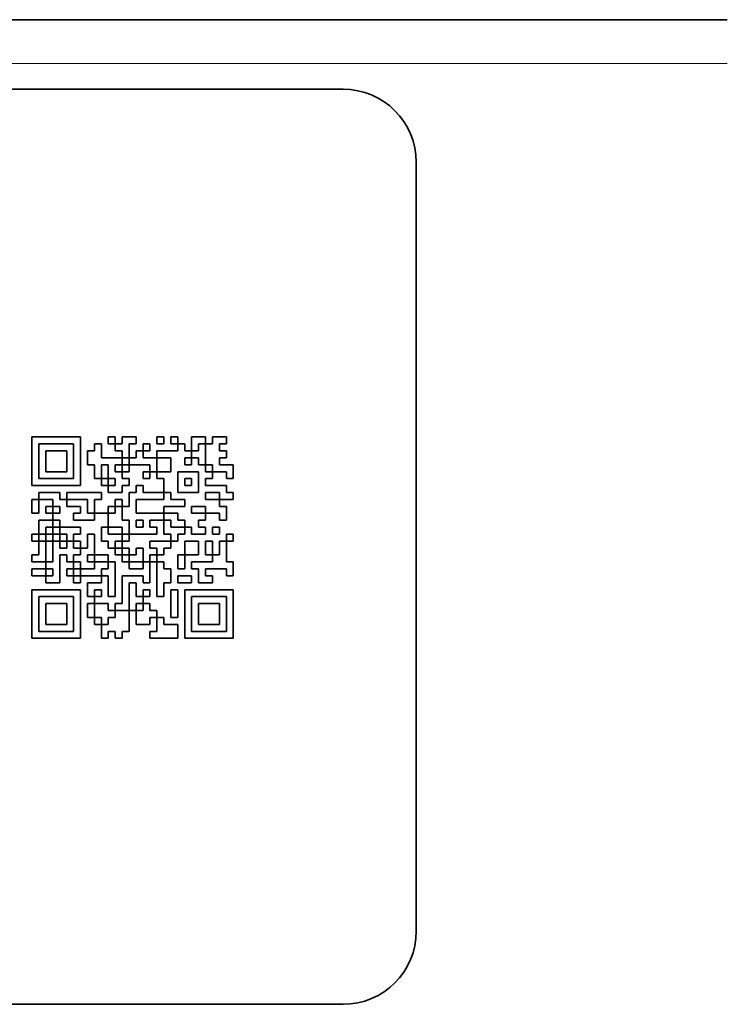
# Model space of a CAD drawing. Header units: millimetres. Extents: x 2 to 208, y 2 to 146.
# Tile 5 of 32: x 57 to 77, y 17 to 44. Entities that reach past the tile are written whole.
import ezdxf

# ---------------------------------------------------------------- set-up
doc = ezdxf.new("R2010")
doc.units = ezdxf.units.MM
doc.header["$LTSCALE"] = 0.5
doc.layers.add('Sichtbar (ISO)', color=7, linetype='Continuous', lineweight=35)
doc.layers.add('Sichtbar schmal (ISO)', color=7, linetype='Continuous', lineweight=18)

msp = doc.modelspace()

# ---------------------------------------------------------------- linework, layer by layer
at = {"layer": 'Sichtbar (ISO)'}
for p, q in [((34.7171, 43.6877), (76.7071, 43.6877)), ((45.2121, 41.7877), (66.2121, 41.7877)), ((68.2121, 39.7877), (68.2121, 18.7877)), ((57.7121, 32.2877), (59.0397, 32.2877)), ((57.7121, 30.9601), (57.7121, 32.2877)), ((59.0397, 32.2877), (59.0397, 30.9601)), ((59.7983, 32.0981), (59.7983, 32.2877)), ((59.7983, 32.2877), (59.9879, 32.2877)), ((59.9879, 32.2877), (59.9879, 32.0981)), ((60.1776, 32.2877), (60.5569, 32.2877)), ((60.1776, 32.0981), (60.1776, 32.2877)), ((60.5569, 32.2877), (60.5569, 32.0981)), ((61.1259, 32.0981), (61.1259, 32.2877)), ((61.1259, 32.2877), (61.3155, 32.2877)), ((61.3155, 32.2877), (61.3155, 32.0981)), ((61.5052, 32.0981), (61.5052, 32.2877)), ((61.5052, 32.2877), (61.6948, 32.2877)), ((61.6948, 32.2877), (61.6948, 32.0981)), ((62.0741, 32.2877), (62.4535, 32.2877)), ((62.0741, 31.9084), (62.0741, 32.2877)), ((62.4535, 32.2877), (62.4535, 32.0981)), ((62.6431, 32.2877), (63.0224, 32.2877)), ((62.6431, 32.0981), (62.6431, 32.2877)), ((63.0224, 32.2877), (63.0224, 32.0981)), ((58.85, 32.0981), (57.9017, 32.0981)), ((57.9017, 32.0981), (57.9017, 31.1498)), ((58.85, 31.1498), (58.85, 32.0981)), ((59.419, 32.0981), (59.6086, 32.0981)), ((59.419, 31.9084), (59.419, 32.0981)), ((59.6086, 32.0981), (59.6086, 31.7187)), ((59.9879, 32.0981), (59.7983, 32.0981)), ((59.9879, 31.9084), (59.9879, 32.0981)), ((59.9879, 32.0981), (60.1776, 32.0981)), ((60.5569, 32.0981), (60.3672, 32.0981)), ((60.3672, 32.0981), (60.3672, 31.7187)), ((60.7466, 31.9084), (60.7466, 32.0981)), ((60.7466, 32.0981), (60.9362, 32.0981)), ((60.9362, 32.0981), (60.9362, 31.9084)), ((61.3155, 32.0981), (61.1259, 32.0981)), ((61.6948, 32.0981), (61.5052, 32.0981)), ((61.6948, 32.0981), (61.8845, 32.0981)), ((61.6948, 31.9084), (61.6948, 32.0981)), ((61.8845, 32.0981), (61.8845, 31.9084)), ((62.4535, 32.0981), (62.2638, 32.0981)), ((62.2638, 32.0981), (62.2638, 31.9084)), ((62.4535, 31.5291), (62.4535, 32.0981)), ((62.4535, 32.0981), (62.6431, 32.0981)), ((63.0224, 32.0981), (62.8328, 32.0981)), ((62.8328, 32.0981), (62.8328, 31.9084)), ((58.0914, 31.3394), (58.0914, 31.9084)), ((58.0914, 31.9084), (58.6603, 31.9084)), ((58.6603, 31.9084), (58.6603, 31.3394)), ((59.2293, 31.5291), (59.2293, 31.9084)), ((59.2293, 31.9084), (59.419, 31.9084)), ((60.1776, 31.9084), (59.9879, 31.9084)), ((60.1776, 31.7187), (60.1776, 31.9084)), ((60.5569, 31.9084), (60.7466, 31.9084)), ((60.5569, 31.7187), (60.5569, 31.9084)), ((60.9362, 31.9084), (60.7466, 31.9084)), ((60.7466, 31.9084), (60.7466, 31.7187)), ((61.1259, 31.9084), (61.6948, 31.9084)), ((61.1259, 31.7187), (61.1259, 31.9084)), ((61.8845, 31.9084), (62.0741, 31.9084)), ((62.0741, 31.9084), (62.0741, 31.7187)), ((62.2638, 31.9084), (62.0741, 31.9084)), ((62.8328, 31.9084), (63.0224, 31.9084)), ((63.0224, 31.9084), (63.0224, 31.7187)), ((59.419, 31.5291), (59.2293, 31.5291)), ((59.419, 31.1498), (59.419, 31.5291)), ((59.6086, 31.7187), (60.1776, 31.7187)), ((59.7983, 31.5291), (59.6086, 31.5291)), ((59.6086, 31.5291), (59.6086, 31.1498)), ((59.7983, 31.1498), (59.7983, 31.5291)), ((60.1776, 31.5291), (59.9879, 31.5291)), ((59.9879, 31.5291), (59.9879, 31.3394)), ((60.3672, 31.7187), (60.1776, 31.7187)), ((60.1776, 31.7187), (60.1776, 31.5291)), ((60.1776, 31.5291), (60.3672, 31.5291)), ((60.1776, 31.3394), (60.1776, 31.5291)), ((60.3672, 31.5291), (60.3672, 31.7187)), ((60.3672, 31.7187), (60.5569, 31.7187)), ((60.9362, 31.5291), (60.3672, 31.5291)), ((60.3672, 31.5291), (60.3672, 31.3394)), ((60.7466, 31.7187), (61.1259, 31.7187)), ((60.9362, 31.3394), (60.9362, 31.5291)), ((61.5052, 31.7187), (61.1259, 31.7187)), ((61.1259, 31.7187), (61.1259, 31.3394)), ((61.5052, 31.3394), (61.5052, 31.7187)), ((62.0741, 31.7187), (61.8845, 31.7187)), ((61.8845, 31.7187), (61.8845, 31.5291)), ((61.8845, 31.5291), (62.0741, 31.5291)), ((62.0741, 31.5291), (62.0741, 31.7187)), ((62.0741, 31.7187), (62.2638, 31.7187)), ((62.2638, 31.7187), (62.2638, 31.5291)), ((62.2638, 31.5291), (62.4535, 31.5291)), ((62.6431, 31.5291), (62.4535, 31.5291)), ((62.4535, 31.5291), (62.4535, 31.3394)), ((62.6431, 31.3394), (62.6431, 31.5291)), ((63.0224, 31.7187), (62.8328, 31.7187)), ((62.8328, 31.7187), (62.8328, 31.5291)), ((62.8328, 31.5291), (63.2121, 31.5291)), ((63.2121, 31.5291), (63.2121, 31.1498)), ((58.6603, 31.3394), (58.0914, 31.3394)), ((59.9879, 31.3394), (60.1776, 31.3394)), ((60.3672, 31.3394), (60.1776, 31.3394)), ((60.1776, 31.3394), (60.1776, 31.1498)), ((60.7466, 31.1498), (60.7466, 31.3394)), ((60.7466, 31.3394), (60.9362, 31.3394)), ((61.1259, 31.3394), (60.9362, 31.3394)), ((60.9362, 31.3394), (60.9362, 31.1498)), ((61.1259, 31.3394), (61.5052, 31.3394)), ((61.1259, 31.1498), (61.1259, 31.3394)), ((61.6948, 31.3394), (61.6948, 30.7705)), ((62.2638, 31.3394), (61.6948, 31.3394)), ((62.2638, 30.7705), (62.2638, 31.3394)), ((62.4535, 31.3394), (62.6431, 31.3394)), ((63.0224, 31.3394), (62.6431, 31.3394)), ((62.6431, 31.3394), (62.6431, 31.1498)), ((63.0224, 31.1498), (63.0224, 31.3394)), ((59.0397, 30.9601), (57.7121, 30.9601)), ((57.9017, 31.1498), (58.85, 31.1498)), ((59.6086, 31.1498), (59.419, 31.1498)), ((59.6086, 31.1498), (59.7983, 31.1498)), ((59.6086, 30.9601), (59.6086, 31.1498)), ((59.7983, 30.9601), (59.6086, 30.9601)), ((59.7983, 31.1498), (59.7983, 30.9601)), ((59.9879, 31.1498), (59.7983, 31.1498)), ((59.7983, 30.9601), (59.9879, 30.9601)), ((59.7983, 30.7705), (59.7983, 30.9601)), ((59.9879, 30.9601), (59.9879, 31.1498)), ((60.1776, 31.1498), (60.3672, 31.1498)), ((60.3672, 30.9601), (60.1776, 30.9601)), ((60.1776, 30.9601), (60.1776, 30.7705)), ((60.3672, 31.1498), (60.3672, 30.9601)), ((60.5569, 30.9601), (60.7466, 30.9601)), ((60.5569, 30.7705), (60.5569, 30.9601)), ((60.9362, 31.1498), (60.7466, 31.1498)), ((60.7466, 30.9601), (60.7466, 30.7705)), ((61.3155, 31.1498), (61.1259, 31.1498)), ((61.3155, 30.7705), (61.3155, 31.1498)), ((61.8845, 30.9601), (61.8845, 31.1498)), ((61.8845, 31.1498), (62.0741, 31.1498)), ((62.0741, 30.9601), (61.8845, 30.9601)), ((62.0741, 31.1498), (62.0741, 30.9601)), ((62.6431, 31.1498), (62.4535, 31.1498)), ((62.4535, 31.1498), (62.4535, 30.9601)), ((62.4535, 30.9601), (63.0224, 30.9601)), ((63.2121, 31.1498), (63.0224, 31.1498)), ((63.0224, 30.9601), (63.0224, 30.7705)), ((57.9017, 30.5808), (57.9017, 30.7705)), ((57.9017, 30.7705), (58.4707, 30.7705)), ((58.4707, 30.7705), (58.4707, 30.5808)), ((58.6603, 30.5808), (58.6603, 30.7705)), ((58.6603, 30.7705), (59.6086, 30.7705)), ((59.6086, 30.7705), (59.6086, 30.5808)), ((60.1776, 30.7705), (59.7983, 30.7705)), ((60.3672, 30.7705), (60.5569, 30.7705)), ((60.3672, 30.3912), (60.3672, 30.7705)), ((60.7466, 30.7705), (61.3155, 30.7705)), ((61.5052, 30.7705), (61.3155, 30.7705)), ((61.3155, 30.7705), (61.3155, 30.5808)), ((61.5052, 30.5808), (61.5052, 30.7705)), ((61.6948, 30.7705), (62.2638, 30.7705)), ((62.8328, 30.7705), (62.4535, 30.7705)), ((62.4535, 30.7705), (62.4535, 30.5808)), ((62.8328, 30.5808), (62.8328, 30.7705)), ((63.0224, 30.7705), (63.2121, 30.7705)), ((63.2121, 30.7705), (63.2121, 30.5808)), ((57.7121, 30.2015), (57.7121, 30.5808)), ((57.7121, 30.5808), (57.9017, 30.5808)), ((58.281, 30.5808), (57.9017, 30.5808)), ((57.9017, 30.5808), (57.9017, 30.2015)), ((58.281, 30.3912), (58.281, 30.5808)), ((58.4707, 30.5808), (58.6603, 30.5808)), ((59.2293, 30.5808), (58.6603, 30.5808)), ((58.6603, 30.5808), (58.6603, 30.3912)), ((59.2293, 30.2015), (59.2293, 30.5808)), ((59.6086, 30.5808), (59.419, 30.5808)), ((59.419, 30.5808), (59.419, 30.2015)), ((59.9879, 30.3912), (59.9879, 30.5808)), ((59.9879, 30.5808), (60.1776, 30.5808)), ((60.1776, 30.5808), (60.1776, 30.3912)), ((61.3155, 30.5808), (60.5569, 30.5808)), ((60.5569, 30.5808), (60.5569, 30.2015)), ((61.8845, 30.5808), (61.5052, 30.5808)), ((61.8845, 30.3912), (61.8845, 30.5808)), ((62.4535, 30.5808), (62.8328, 30.5808)), ((63.2121, 30.5808), (62.8328, 30.5808)), ((62.8328, 30.5808), (62.8328, 30.3912)), ((57.9017, 30.2015), (57.7121, 30.2015)), ((58.0914, 30.2015), (58.0914, 30.3912)), ((58.0914, 30.3912), (58.281, 30.3912)), ((58.281, 30.2015), (58.0914, 30.2015)), ((58.4707, 30.3912), (58.281, 30.3912)), ((58.281, 30.3912), (58.281, 30.2015)), ((58.281, 30.2015), (58.4707, 30.2015)), ((58.281, 30.0118), (58.281, 30.2015)), ((58.4707, 30.2015), (58.4707, 30.3912)), ((58.6603, 30.3912), (59.0397, 30.3912)), ((59.0397, 30.2015), (58.85, 30.2015)), ((58.85, 30.2015), (58.85, 30.0118)), ((59.0397, 30.3912), (59.0397, 30.2015)), ((59.419, 30.2015), (59.2293, 30.2015)), ((59.419, 30.0118), (59.419, 30.2015)), ((59.419, 30.2015), (59.7983, 30.2015)), ((59.7983, 30.2015), (59.7983, 30.3912)), ((59.7983, 30.3912), (59.9879, 30.3912)), ((59.9879, 30.2015), (59.7983, 30.2015)), ((59.7983, 30.2015), (59.7983, 29.8222)), ((60.1776, 30.3912), (59.9879, 30.3912)), ((59.9879, 30.3912), (59.9879, 30.2015)), ((60.1776, 30.0118), (60.1776, 30.3912)), ((60.1776, 30.3912), (60.3672, 30.3912)), ((60.5569, 30.2015), (61.3155, 30.2015)), ((61.3155, 30.3912), (61.8845, 30.3912)), ((61.3155, 30.2015), (61.3155, 30.3912)), ((61.6948, 30.2015), (61.3155, 30.2015)), ((61.3155, 30.2015), (61.3155, 30.0118)), ((61.6948, 30.0118), (61.6948, 30.2015)), ((62.4535, 30.3912), (62.0741, 30.3912)), ((62.0741, 30.3912), (62.0741, 30.2015)), ((62.0741, 30.2015), (62.4535, 30.2015)), ((62.4535, 30.2015), (62.4535, 30.3912)), ((62.8328, 30.2015), (62.4535, 30.2015)), ((62.4535, 30.2015), (62.4535, 30.0118)), ((62.8328, 30.3912), (63.0224, 30.3912)), ((62.8328, 30.0118), (62.8328, 30.2015)), ((63.0224, 30.3912), (63.0224, 30.0118)), ((57.9017, 29.6325), (57.9017, 30.0118)), ((57.9017, 30.0118), (58.281, 30.0118)), ((58.281, 30.0118), (58.281, 29.8222)), ((58.4707, 30.0118), (58.281, 30.0118)), ((58.4707, 29.8222), (58.4707, 30.0118)), ((58.85, 30.0118), (59.419, 30.0118)), ((60.3672, 30.0118), (60.1776, 30.0118)), ((60.3672, 29.6325), (60.3672, 30.0118)), ((60.5569, 30.0118), (60.5569, 29.8222)), ((60.7466, 30.0118), (60.5569, 30.0118)), ((60.7466, 29.8222), (60.7466, 30.0118)), ((61.3155, 30.0118), (60.9362, 30.0118)), ((60.9362, 30.0118), (60.9362, 29.8222)), ((61.3155, 30.0118), (61.5052, 30.0118)), ((61.3155, 29.6325), (61.3155, 30.0118)), ((61.5052, 30.0118), (61.5052, 29.8222)), ((61.8845, 30.0118), (61.6948, 30.0118)), ((61.8845, 29.8222), (61.8845, 30.0118)), ((62.4535, 30.0118), (62.2638, 30.0118)), ((62.2638, 30.0118), (62.2638, 29.8222)), ((63.0224, 30.0118), (62.8328, 30.0118)), ((57.7121, 29.4429), (57.7121, 29.6325)), ((57.7121, 29.6325), (57.9017, 29.6325)), ((58.0914, 29.6325), (57.9017, 29.6325)), ((57.9017, 29.6325), (57.9017, 29.4429)), ((58.281, 29.8222), (58.0914, 29.8222)), ((58.0914, 29.8222), (58.0914, 29.6325)), ((58.0914, 29.6325), (58.281, 29.6325)), ((58.0914, 29.4429), (58.0914, 29.6325)), ((58.281, 29.6325), (58.281, 29.8222)), ((58.281, 29.8222), (58.4707, 29.8222)), ((58.4707, 29.6325), (58.281, 29.6325)), ((58.281, 29.6325), (58.281, 29.4429)), ((58.4707, 29.8222), (58.4707, 29.6325)), ((59.0397, 29.8222), (58.4707, 29.8222)), ((58.4707, 29.4429), (58.4707, 29.6325)), ((58.4707, 29.6325), (58.6603, 29.6325)), ((58.6603, 29.6325), (58.6603, 29.4429)), ((58.85, 29.4429), (58.85, 29.6325)), ((58.85, 29.6325), (59.0397, 29.6325)), ((59.0397, 29.6325), (59.0397, 29.8222)), ((59.419, 29.6325), (59.2293, 29.6325)), ((59.2293, 29.6325), (59.2293, 29.2532)), ((59.419, 29.0636), (59.419, 29.6325)), ((59.7983, 29.8222), (59.6086, 29.8222)), ((59.6086, 29.8222), (59.6086, 29.4429)), ((59.7983, 29.8222), (60.1776, 29.8222)), ((59.7983, 29.6325), (59.7983, 29.8222)), ((60.1776, 29.6325), (59.7983, 29.6325)), ((60.1776, 29.8222), (60.1776, 29.6325)), ((60.1776, 29.4429), (60.1776, 29.6325)), ((60.1776, 29.6325), (60.3672, 29.6325)), ((61.1259, 29.6325), (60.3672, 29.6325)), ((60.3672, 29.6325), (60.3672, 29.4429)), ((60.5569, 29.8222), (60.7466, 29.8222)), ((60.9362, 29.8222), (61.1259, 29.8222)), ((61.1259, 29.8222), (61.1259, 29.6325)), ((61.5052, 29.6325), (61.3155, 29.6325)), ((61.5052, 29.8222), (61.8845, 29.8222)), ((61.5052, 29.4429), (61.5052, 29.6325)), ((61.8845, 29.6325), (61.6948, 29.6325)), ((61.6948, 29.6325), (61.6948, 29.4429)), ((62.0741, 29.8222), (61.8845, 29.8222)), ((61.8845, 29.8222), (61.8845, 29.6325)), ((62.0741, 29.6325), (62.0741, 29.8222)), ((62.4535, 29.6325), (62.0741, 29.6325)), ((62.2638, 29.8222), (62.4535, 29.8222)), ((62.4535, 29.8222), (62.4535, 29.6325)), ((62.6431, 29.6325), (62.6431, 29.8222)), ((62.6431, 29.8222), (62.8328, 29.8222)), ((62.8328, 29.6325), (62.6431, 29.6325)), ((62.8328, 29.8222), (62.8328, 29.6325)), ((63.0224, 29.4429), (63.0224, 29.6325)), ((63.0224, 29.6325), (63.2121, 29.6325)), ((63.2121, 29.6325), (63.2121, 29.4429)), ((57.9017, 29.4429), (57.7121, 29.4429)), ((57.9017, 29.4429), (58.0914, 29.4429)), ((57.9017, 29.0636), (57.9017, 29.4429)), ((58.281, 29.4429), (58.0914, 29.4429)), ((58.0914, 29.4429), (58.0914, 28.8739)), ((58.281, 29.4429), (58.4707, 29.4429)), ((58.281, 28.8739), (58.281, 29.4429)), ((58.6603, 29.4429), (58.4707, 29.4429)), ((58.4707, 29.4429), (58.4707, 29.2532)), ((58.6603, 29.2532), (58.6603, 29.4429)), ((58.6603, 29.4429), (58.85, 29.4429)), ((58.85, 29.4429), (58.85, 29.2532)), ((59.0397, 29.4429), (58.85, 29.4429)), ((59.0397, 29.2532), (59.0397, 29.4429)), ((59.6086, 29.4429), (59.7983, 29.4429)), ((59.7983, 29.4429), (59.7983, 29.2532)), ((59.9879, 29.2532), (59.9879, 29.4429)), ((59.9879, 29.4429), (60.1776, 29.4429)), ((60.3672, 29.4429), (60.1776, 29.4429)), ((60.1776, 29.4429), (60.1776, 29.2532)), ((60.9362, 29.4429), (61.5052, 29.4429)), ((60.9362, 29.2532), (60.9362, 29.4429)), ((61.6948, 29.4429), (61.5052, 29.4429)), ((61.5052, 29.4429), (61.5052, 29.2532)), ((61.8845, 29.4429), (62.2638, 29.4429)), ((61.8845, 29.0636), (61.8845, 29.4429)), ((62.2638, 29.4429), (62.2638, 29.0636)), ((62.4535, 29.0636), (62.4535, 29.4429)), ((62.4535, 29.4429), (62.6431, 29.4429)), ((62.6431, 29.4429), (62.6431, 29.0636)), ((62.8328, 29.4429), (63.0224, 29.4429)), ((62.8328, 29.0636), (62.8328, 29.4429)), ((63.0224, 29.4429), (63.0224, 28.8739)), ((63.2121, 29.4429), (63.0224, 29.4429)), ((57.7121, 28.8739), (57.7121, 29.0636)), ((57.7121, 29.0636), (57.9017, 29.0636)), ((58.4707, 29.2532), (58.6603, 29.2532)), ((58.4707, 29.0636), (58.4707, 28.3049)), ((58.6603, 29.0636), (58.4707, 29.0636)), ((58.6603, 28.8739), (58.6603, 29.0636)), ((58.85, 29.2532), (59.0397, 29.2532)), ((59.0397, 29.0636), (58.85, 29.0636)), ((58.85, 29.0636), (58.85, 28.8739)), ((59.0397, 29.2532), (59.0397, 29.0636)), ((59.2293, 29.2532), (59.0397, 29.2532)), ((59.2293, 28.8739), (59.2293, 29.0636)), ((59.2293, 29.0636), (59.419, 29.0636)), ((59.7983, 29.0636), (59.419, 29.0636)), ((59.419, 29.0636), (59.419, 28.8739)), ((59.7983, 29.2532), (59.9879, 29.2532)), ((59.7983, 28.8739), (59.7983, 29.0636)), ((60.1776, 29.2532), (59.9879, 29.2532)), ((59.9879, 29.2532), (59.9879, 29.0636)), ((59.9879, 29.0636), (60.1776, 29.0636)), ((60.1776, 29.0636), (60.1776, 29.2532)), ((60.1776, 29.2532), (60.3672, 29.2532)), ((60.3672, 29.0636), (60.1776, 29.0636)), ((60.1776, 29.0636), (60.1776, 28.8739)), ((60.3672, 29.2532), (60.3672, 29.0636)), ((60.3672, 28.8739), (60.3672, 29.0636)), ((60.3672, 29.0636), (60.5569, 29.0636)), ((60.5569, 29.2532), (60.7466, 29.2532)), ((60.5569, 29.0636), (60.5569, 29.2532)), ((60.7466, 29.2532), (60.7466, 28.8739)), ((61.1259, 29.2532), (60.9362, 29.2532)), ((60.9362, 28.8739), (60.9362, 29.0636)), ((60.9362, 29.0636), (61.1259, 29.0636)), ((61.1259, 29.0636), (61.1259, 29.2532)), ((61.3155, 29.0636), (61.1259, 29.0636)), ((61.1259, 29.0636), (61.1259, 28.8739)), ((61.5052, 29.2532), (61.3155, 29.2532)), ((61.3155, 29.2532), (61.3155, 29.0636)), ((61.6948, 28.6843), (61.6948, 29.0636)), ((61.6948, 29.0636), (61.8845, 29.0636)), ((62.2638, 29.0636), (61.8845, 29.0636)), ((61.8845, 29.0636), (61.8845, 28.6843)), ((62.6431, 29.0636), (62.4535, 29.0636)), ((62.6431, 29.0636), (62.8328, 29.0636)), ((62.6431, 28.8739), (62.6431, 29.0636)), ((58.0914, 28.8739), (57.7121, 28.8739)), ((58.0914, 28.8739), (58.281, 28.8739)), ((58.0914, 28.6843), (58.0914, 28.8739)), ((58.85, 28.8739), (58.6603, 28.8739)), ((58.85, 28.6843), (58.85, 28.8739)), ((58.85, 28.8739), (59.0397, 28.8739)), ((59.0397, 28.8739), (59.0397, 28.6843)), ((59.419, 28.8739), (59.2293, 28.8739)), ((59.419, 28.8739), (59.7983, 28.8739)), ((59.419, 28.6843), (59.419, 28.8739)), ((59.7983, 28.8739), (59.7983, 28.6843)), ((59.9879, 28.8739), (59.7983, 28.8739)), ((59.9879, 27.9256), (59.9879, 28.8739)), ((60.1776, 28.8739), (60.3672, 28.8739)), ((60.7466, 28.8739), (60.3672, 28.8739)), ((60.3672, 28.8739), (60.3672, 28.6843)), ((60.7466, 28.6843), (60.7466, 28.8739)), ((60.7466, 28.8739), (60.9362, 28.8739)), ((61.1259, 28.8739), (60.9362, 28.8739)), ((60.9362, 28.8739), (60.9362, 28.3049)), ((61.1259, 27.9256), (61.1259, 28.8739)), ((61.1259, 28.8739), (61.3155, 28.8739)), ((61.3155, 28.8739), (61.3155, 28.6843)), ((62.0741, 28.8739), (62.6431, 28.8739)), ((62.0741, 28.6843), (62.0741, 28.8739)), ((63.0224, 28.8739), (63.2121, 28.8739)), ((63.2121, 28.8739), (63.2121, 28.4946)), ((57.7121, 28.6843), (58.0914, 28.6843)), ((57.7121, 28.4946), (57.7121, 28.6843)), ((58.281, 28.6843), (58.0914, 28.6843)), ((58.0914, 28.6843), (58.0914, 28.4946)), ((58.281, 28.4946), (58.281, 28.6843)), ((58.6603, 28.4946), (58.6603, 28.6843)), ((58.6603, 28.6843), (58.85, 28.6843)), ((59.0397, 28.6843), (58.85, 28.6843)), ((58.85, 28.6843), (58.85, 28.4946)), ((59.0397, 28.4946), (59.0397, 28.6843)), ((59.0397, 28.6843), (59.419, 28.6843)), ((59.7983, 28.6843), (59.6086, 28.6843)), ((59.6086, 28.6843), (59.6086, 28.4946)), ((60.3672, 28.6843), (60.7466, 28.6843)), ((61.3155, 28.6843), (61.5052, 28.6843)), ((61.5052, 28.6843), (61.5052, 28.3049)), ((61.8845, 28.6843), (61.6948, 28.6843)), ((62.2638, 28.6843), (62.0741, 28.6843)), ((62.2638, 28.3049), (62.2638, 28.6843)), ((63.0224, 28.6843), (62.4535, 28.6843)), ((62.4535, 28.6843), (62.4535, 28.4946)), ((63.0224, 28.4946), (63.0224, 28.6843)), ((58.0914, 28.4946), (57.7121, 28.4946)), ((58.0914, 28.4946), (58.281, 28.4946)), ((58.0914, 28.3049), (58.0914, 28.4946)), ((58.4707, 28.3049), (58.0914, 28.3049)), ((58.85, 28.4946), (58.6603, 28.4946)), ((58.85, 28.4946), (59.0397, 28.4946)), ((58.85, 28.3049), (58.85, 28.4946)), ((59.0397, 28.3049), (58.85, 28.3049)), ((59.6086, 28.4946), (59.0397, 28.4946)), ((59.0397, 28.4946), (59.0397, 28.3049)), ((59.2293, 27.9256), (59.2293, 28.3049)), ((59.2293, 28.3049), (59.6086, 28.3049)), ((59.6086, 28.3049), (59.6086, 28.4946)), ((59.6086, 28.4946), (59.7983, 28.4946)), ((59.7983, 28.4946), (59.7983, 27.9256)), ((60.7466, 28.4946), (60.1776, 28.4946)), ((60.1776, 28.4946), (60.1776, 27.736)), ((60.3672, 27.5463), (60.3672, 28.3049)), ((60.3672, 28.3049), (60.5569, 28.3049)), ((60.5569, 28.3049), (60.5569, 27.9256)), ((60.7466, 28.3049), (60.7466, 28.4946)), ((60.9362, 28.3049), (60.7466, 28.3049)), ((61.5052, 28.3049), (61.3155, 28.3049)), ((61.3155, 28.3049), (61.3155, 27.9256)), ((61.6948, 28.4946), (62.0741, 28.4946)), ((61.6948, 28.3049), (61.6948, 28.4946)), ((62.0741, 28.3049), (61.6948, 28.3049)), ((62.0741, 28.4946), (62.0741, 28.3049)), ((62.6431, 28.3049), (62.2638, 28.3049)), ((62.4535, 28.4946), (62.6431, 28.4946)), ((62.6431, 28.4946), (62.6431, 28.3049)), ((63.2121, 28.4946), (63.0224, 28.4946)), ((57.7121, 28.1153), (59.0397, 28.1153)), ((57.7121, 26.7877), (57.7121, 28.1153)), ((59.0397, 28.1153), (59.0397, 26.7877)), ((59.419, 28.1153), (59.419, 27.9256)), ((59.6086, 28.1153), (59.419, 28.1153)), ((59.6086, 27.9256), (59.6086, 28.1153)), ((60.7466, 27.9256), (60.7466, 28.1153)), ((60.7466, 28.1153), (60.9362, 28.1153)), ((60.9362, 28.1153), (60.9362, 27.9256)), ((61.5052, 27.3567), (61.5052, 28.1153)), ((61.5052, 28.1153), (61.6948, 28.1153)), ((61.6948, 28.1153), (61.6948, 27.3567)), ((61.8845, 28.1153), (63.2121, 28.1153)), ((61.8845, 26.7877), (61.8845, 28.1153)), ((63.2121, 28.1153), (63.2121, 26.7877)), ((58.85, 27.9256), (57.9017, 27.9256)), ((57.9017, 27.9256), (57.9017, 26.9774)), ((58.0914, 27.167), (58.0914, 27.736)), ((58.0914, 27.736), (58.6603, 27.736)), ((58.6603, 27.736), (58.6603, 27.167)), ((58.85, 26.9774), (58.85, 27.9256)), ((59.419, 27.9256), (59.2293, 27.9256)), ((59.2293, 27.3567), (59.2293, 27.736)), ((59.2293, 27.736), (59.419, 27.736)), ((59.419, 27.736), (59.419, 27.9256)), ((59.419, 27.9256), (59.6086, 27.9256)), ((59.7983, 27.736), (59.419, 27.736)), ((59.419, 27.736), (59.419, 27.3567)), ((59.7983, 27.9256), (59.9879, 27.9256)), ((59.7983, 27.5463), (59.7983, 27.736)), ((60.1776, 27.736), (59.9879, 27.736)), ((59.9879, 27.736), (59.9879, 27.5463)), ((60.5569, 27.9256), (60.7466, 27.9256)), ((60.5569, 27.736), (60.5569, 27.5463)), ((60.7466, 27.736), (60.5569, 27.736)), ((60.9362, 27.9256), (60.7466, 27.9256)), ((60.7466, 27.9256), (60.7466, 27.736)), ((60.7466, 27.5463), (60.7466, 27.736)), ((60.7466, 27.736), (60.9362, 27.736)), ((60.9362, 27.736), (60.9362, 27.5463)), ((61.3155, 27.9256), (61.1259, 27.9256)), ((62.0741, 27.9256), (62.0741, 26.9774)), ((63.0224, 27.9256), (62.0741, 27.9256)), ((62.2638, 27.167), (62.2638, 27.736)), ((62.2638, 27.736), (62.8328, 27.736)), ((62.8328, 27.736), (62.8328, 27.167)), ((63.0224, 26.9774), (63.0224, 27.9256)), ((59.9879, 27.5463), (59.7983, 27.5463)), ((59.9879, 27.5463), (60.3672, 27.5463)), ((59.9879, 27.3567), (59.9879, 27.5463)), ((60.5569, 27.5463), (60.3672, 27.5463)), ((60.3672, 27.5463), (60.3672, 26.9774)), ((60.5569, 27.5463), (60.7466, 27.5463)), ((60.5569, 27.167), (60.5569, 27.5463)), ((60.9362, 27.5463), (61.1259, 27.5463)), ((61.1259, 27.5463), (61.1259, 27.3567)), ((59.419, 27.3567), (59.2293, 27.3567)), ((59.419, 27.3567), (59.6086, 27.3567)), ((59.419, 27.167), (59.419, 27.3567)), ((59.6086, 27.3567), (59.6086, 27.167)), ((59.7983, 27.3567), (59.9879, 27.3567)), ((59.7983, 27.167), (59.7983, 27.3567)), ((61.1259, 27.3567), (60.9362, 27.3567)), ((60.9362, 27.3567), (60.9362, 27.167)), ((61.1259, 27.3567), (61.3155, 27.3567)), ((61.1259, 26.9774), (61.1259, 27.3567)), ((61.3155, 27.3567), (61.3155, 27.167)), ((61.6948, 27.3567), (61.5052, 27.3567)), ((57.9017, 26.9774), (58.85, 26.9774)), ((58.6603, 27.167), (58.0914, 27.167)), ((59.6086, 27.167), (59.419, 27.167)), ((59.6086, 26.7877), (59.6086, 27.167)), ((59.6086, 27.167), (59.7983, 27.167)), ((59.9879, 26.9774), (59.7983, 26.9774)), ((59.7983, 26.9774), (59.7983, 26.7877)), ((59.9879, 26.7877), (59.9879, 26.9774)), ((60.3672, 26.9774), (60.1776, 26.9774)), ((60.1776, 26.9774), (60.1776, 26.7877)), ((60.9362, 27.167), (60.5569, 27.167)), ((60.9362, 26.7877), (60.9362, 26.9774)), ((60.9362, 26.9774), (61.1259, 26.9774)), ((61.3155, 27.167), (61.6948, 27.167)), ((61.6948, 27.167), (61.6948, 26.7877)), ((62.0741, 26.9774), (63.0224, 26.9774)), ((62.8328, 27.167), (62.2638, 27.167)), ((59.0397, 26.7877), (57.7121, 26.7877)), ((59.7983, 26.7877), (59.6086, 26.7877)), ((60.1776, 26.7877), (59.9879, 26.7877)), ((61.6948, 26.7877), (60.9362, 26.7877)), ((63.2121, 26.7877), (61.8845, 26.7877)), ((66.2121, 16.7877), (45.2121, 16.7877))]:
    msp.add_line(p, q, dxfattribs=at)
for centre, start, end in [((66.2121, 39.7877), 0, 90), ((66.2121, 18.7877), 270, 0)]:
    msp.add_arc(centre, 2, start, end, dxfattribs=at)
at = {"layer": 'Sichtbar schmal (ISO)'}
msp.add_line((76.7071, 42.4877), (34.7171, 42.4877), dxfattribs=at)

doc.saveas('drawing.dxf')
